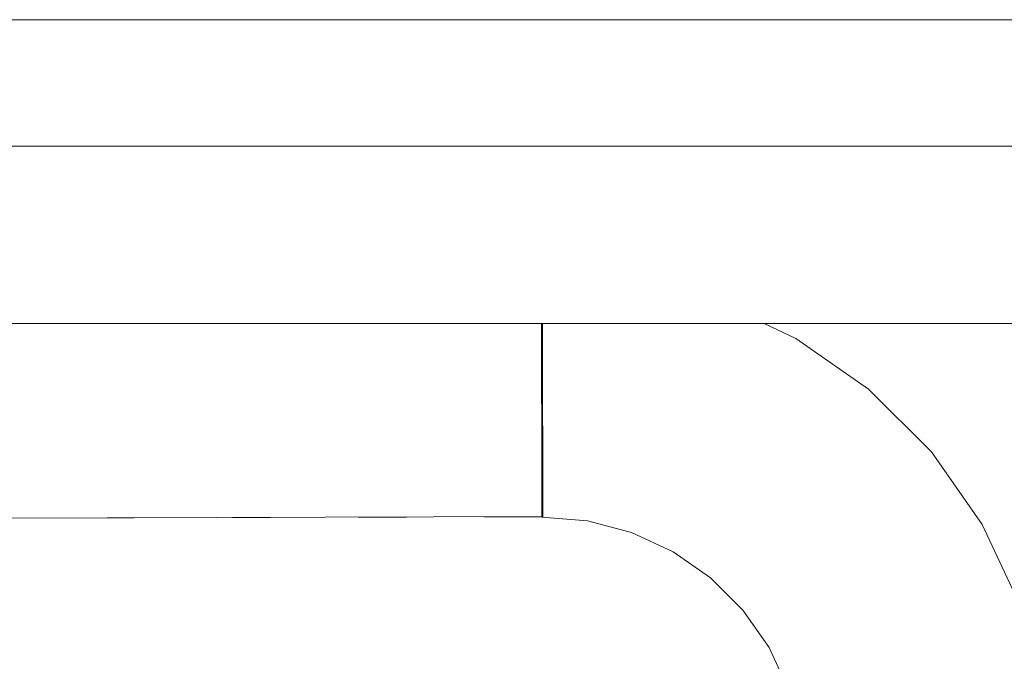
# Model space of a CAD drawing. Header units: millimetres. Extents: x -30280 to 309309, y -17460 to 4378.
# Tile 237 of 256: x 120313 to 120377, y -11006 to -10964. Entities that reach past the tile are written whole.
import ezdxf

# ---------------------------------------------------------------- set-up
doc = ezdxf.new("R2010")
doc.units = ezdxf.units.MM
doc.header["$MEASUREMENT"] = 0
doc.linetypes.add('Wipeout_Contour', pattern=[1000, 0, -1000])
doc.layers.add('P1_PLANTA PRIMERA_3_Nuevo_08_E_Envans secs', color=7, linetype='Continuous')
doc.layers.add('P1_PLANTA PRIMERA_3_Nuevo_09_EI_Mobiliari general', color=7, linetype='Continuous')
doc.layers.add('P1_PLANTA PRIMERA_3_Nuevo_09_EI_Mobiliari general_Pluma_Nº__1', color=7, linetype='Continuous', lineweight=5)

msp = doc.modelspace()

# ---------------------------------------------------------------- wipeouts: each hides what was drawn before it
at = {"color": 254, "linetype": 'Wipeout_Contour', "lineweight": 0, "ltscale": 744380.35708}
msp.add_wipeout([(125602.392, -8989.05), (119928.08, -8989.05), (119928.08, -9336.05), (125456.836, -9336.05), (125456.836, -11434.05), (125602.392, -11434.05)], dxfattribs=at).dxf.layer = 'P1_PLANTA PRIMERA_3_Nuevo_08_E_Envans secs'

# ---------------------------------------------------------------- next in the draw order: wipeouts: each hides what was drawn before it
at = {"color": 254, "linetype": 'Wipeout_Contour', "lineweight": 0, "ltscale": 13224043.01546531}
msp.add_wipeout([(124316.836, -9376.05), (119928.079, -9376.05), (119928.079, -11281.741), (119970.612, -11044.193), (119971.249, -11041.854), (119975.179, -11019.562), (119953.583, -11019.562), (119953.583, -10963.994), (119967.219, -10537.884), (120389.947, -10537.884), (120403.511, -10963.994), (120403.583, -11019.562), (120381.987, -11019.562), (120385.917, -11041.854), (120386.554, -11044.193), (120428.583, -11278.93), (120470.612, -11044.193), (120471.249, -11041.854), (120475.179, -11019.562), (120453.583, -11019.562), (120453.583, -10963.994), (120467.219, -10537.884), (120889.947, -10537.884), (120903.511, -10963.994), (120903.583, -11019.562), (120881.987, -11019.562), (120885.917, -11041.854), (120886.554, -11044.193), (120928.583, -11278.93), (120970.612, -11044.193), (120971.249, -11041.854), (120975.179, -11019.562), (120953.583, -11019.562), (120953.583, -10963.994), (120967.219, -10537.884), (121389.947, -10537.884), (121403.511, -10963.994), (121403.583, -11019.562), (121381.987, -11019.562), (121385.917, -11041.854), (121386.554, -11044.193), (121428.583, -11278.93), (121470.612, -11044.193), (121471.249, -11041.854), (121475.179, -11019.562), (121453.583, -11019.562), (121453.583, -10963.994), (121467.219, -10537.884), (121889.947, -10537.884), (121903.511, -10963.994), (121903.583, -11019.562), (121881.987, -11019.562), (121885.917, -11041.854), (121886.554, -11044.193), (121928.583, -11278.93), (121970.612, -11044.193), (121971.249, -11041.854), (121975.179, -11019.562), (121953.583, -11019.562), (121953.583, -10963.994), (121967.219, -10537.884), (122389.947, -10537.884), (122403.511, -10963.994), (122403.583, -11019.562), (122381.987, -11019.563), (122385.917, -11041.854), (122386.554, -11044.193), (122428.583, -11278.93), (122470.612, -11044.193), (122471.249, -11041.854), (122475.179, -11019.562), (122453.583, -11019.562), (122453.583, -10963.994), (122467.219, -10537.884), (122889.947, -10537.884), (122903.511, -10963.994), (122903.583, -11019.562), (122881.987, -11019.563), (122885.917, -11041.854), (122886.554, -11044.193), (122928.583, -11278.93), (122970.612, -11044.193), (122971.249, -11041.854), (122975.179, -11019.562), (122953.583, -11019.562), (122953.583, -10963.994), (122967.219, -10537.884), (123389.947, -10537.884), (123403.511, -10963.994), (123403.583, -11019.562), (123381.987, -11019.563), (123385.917, -11041.854), (123386.554, -11044.193), (123428.583, -11278.93), (123470.612, -11044.193), (123471.249, -11041.854), (123475.179, -11019.562), (123453.583, -11019.562), (123453.583, -10963.994), (123467.219, -10537.884), (123889.947, -10537.884), (123903.511, -10963.994), (123903.583, -11019.562), (123881.987, -11019.563), (123885.917, -11041.854), (123886.554, -11044.193), (123947.763, -11386.05), (124316.836, -11386.05)], dxfattribs=at).dxf.layer = 'P1_PLANTA PRIMERA_3_Nuevo_08_E_Envans secs'

# ---------------------------------------------------------------- next in the draw order: linework, layer by layer
at = {"layer": 'P1_PLANTA PRIMERA_3_Nuevo_09_EI_Mobiliari general_Pluma_Nº__1', "color": 7, "linetype": 'Continuous', "lineweight": 5}
msp.add_line((119953.583, -10963.994), (120403.583, -10963.994), dxfattribs=at)

# ---------------------------------------------------------------- next in the draw order: wipeouts: each hides what was drawn before it
at = {"color": 254, "linetype": 'Wipeout_Contour', "lineweight": 0, "ltscale": 482711.185019}
msp.add_wipeout([(119953.583, -10966.113), (120403.583, -10966.113), (120403.583, -10964.528), (119953.583, -10964.528)], dxfattribs=at).dxf.layer = 'P1_PLANTA PRIMERA_3_Nuevo_09_EI_Mobiliari general'
at = {"color": 254, "linetype": 'Wipeout_Contour', "lineweight": 0, "ltscale": 3379079.049494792}
msp.add_wipeout([(119993.049, -11010.361), (119991.473, -11019.295), (119997.48, -11017.694), (120003.14, -11017.221), (120178.583, -11017.677), (120354.026, -11017.194), (120359.686, -11017.694), (120365.236, -11019.146), (120364.118, -11010.361), (120363.349, -11007.494), (120362.092, -11004.803), (120360.387, -11002.373), (120358.285, -11000.276), (120355.85, -10998.576), (120353.157, -10997.327), (120350.287, -10996.565), (120347.328, -10996.314), (120191.775, -10996.726), (120178.583, -10996.763), (120165.392, -10996.8), (120009.838, -10996.292), (120006.879, -10996.565), (120004.009, -10997.327), (120001.316, -10998.576), (119998.881, -11000.276), (119996.779, -11002.373), (119995.074, -11004.803), (119993.818, -11007.494)], dxfattribs=at).dxf.layer = 'P1_PLANTA PRIMERA_3_Nuevo_09_EI_Mobiliari general'

# ---------------------------------------------------------------- next in the draw order: wipeouts: each hides what was drawn before it
at = {"color": 254, "linetype": 'Wipeout_Contour', "lineweight": 0, "ltscale": 482711.943484}
msp.add_wipeout([(119953.583, -10968.701), (120403.583, -10968.701), (120403.583, -10966.113), (119953.583, -10966.113)], dxfattribs=at).dxf.layer = 'P1_PLANTA PRIMERA_3_Nuevo_09_EI_Mobiliari general'
at = {"color": 254, "linetype": 'Wipeout_Contour', "lineweight": 0, "ltscale": 1208804.136743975}
msp.add_wipeout([(120361.761, -10983.748), (120363.826, -10984.706), (120368.552, -10988.004), (120372.633, -10992.075), (120375.943, -10996.794), (120378.382, -11002.016), (120379.874, -11007.583), (120381.94, -11019.295), (120403.583, -11019.295), (120403.583, -10983.748)], dxfattribs=at).dxf.layer = 'P1_PLANTA PRIMERA_3_Nuevo_09_EI_Mobiliari general'

# ---------------------------------------------------------------- next in the draw order: wipeouts: each hides what was drawn before it
at = {"color": 254, "linetype": 'Wipeout_Contour', "lineweight": 0, "ltscale": 482715.789809}
msp.add_wipeout([(119953.583, -10972.213), (119953.583, -10983.748), (120403.583, -10983.748), (120403.583, -10972.213)], dxfattribs=at).dxf.layer = 'P1_PLANTA PRIMERA_3_Nuevo_09_EI_Mobiliari general'
at = {"color": 254, "linetype": 'Wipeout_Contour', "lineweight": 0, "ltscale": 362596.999326}
msp.add_wipeout([(120363.585, -10985.124), (120368.243, -10988.374), (120363.765, -10984.811)], dxfattribs=at).dxf.layer = 'P1_PLANTA PRIMERA_3_Nuevo_09_EI_Mobiliari general'
at = {"color": 254, "linetype": 'Wipeout_Contour', "lineweight": 0, "ltscale": 362632.503111}
msp.add_wipeout([(120375.015, -10997.33), (120377.375, -11002.383), (120375.525, -10997.035)], dxfattribs=at).dxf.layer = 'P1_PLANTA PRIMERA_3_Nuevo_09_EI_Mobiliari general'
at = {"color": 254, "linetype": 'Wipeout_Contour', "lineweight": 0, "ltscale": 483511.600602}
msp.add_wipeout([(120375.697, -11002.994), (120374.623, -11003.385), (120375.935, -11008.278), (120377.06, -11008.079)], dxfattribs=at).dxf.layer = 'P1_PLANTA PRIMERA_3_Nuevo_09_EI_Mobiliari general'
at = {"color": 254, "linetype": 'Wipeout_Contour', "lineweight": 0, "ltscale": 362595.672177}
msp.add_wipeout([(120362.51, -11004.562), (120363.802, -11007.328), (120363.02, -11004.267)], dxfattribs=at).dxf.layer = 'P1_PLANTA PRIMERA_3_Nuevo_09_EI_Mobiliari general'

# ---------------------------------------------------------------- next in the draw order: wipeouts: each hides what was drawn before it
at = {"color": 254, "linetype": 'Wipeout_Contour', "lineweight": 0, "ltscale": 482713.05263}
msp.add_wipeout([(119953.583, -10972.213), (120403.583, -10972.213), (120403.583, -10968.701), (119953.583, -10968.701)], dxfattribs=at).dxf.layer = 'P1_PLANTA PRIMERA_3_Nuevo_09_EI_Mobiliari general'
at = {"color": 254, "linetype": 'Wipeout_Contour', "lineweight": 0, "ltscale": 362567.710524}
msp.add_wipeout([(120353.033, -10983.748), (120357.626, -10984.967), (120356.861, -10983.748)], dxfattribs=at).dxf.layer = 'P1_PLANTA PRIMERA_3_Nuevo_09_EI_Mobiliari general'
at = {"color": 254, "linetype": 'Wipeout_Contour', "lineweight": 0, "ltscale": 362586.351813}
msp.add_wipeout([(120360.619, -10983.748), (120363.585, -10985.124), (120361.474, -10983.748)], dxfattribs=at).dxf.layer = 'P1_PLANTA PRIMERA_3_Nuevo_09_EI_Mobiliari general'
at = {"color": 254, "linetype": 'Wipeout_Contour', "lineweight": 0, "ltscale": 362622.495114}
msp.add_wipeout([(120371.813, -10992.765), (120375.015, -10997.33), (120372.264, -10992.386)], dxfattribs=at).dxf.layer = 'P1_PLANTA PRIMERA_3_Nuevo_09_EI_Mobiliari general'
at = {"color": 254, "linetype": 'Wipeout_Contour', "lineweight": 0, "ltscale": 483502.828789}
msp.add_wipeout([(120373.469, -10998.224), (120372.48, -10998.796), (120374.623, -11003.385), (120375.697, -11002.994)], dxfattribs=at).dxf.layer = 'P1_PLANTA PRIMERA_3_Nuevo_09_EI_Mobiliari general'

# ---------------------------------------------------------------- next in the draw order: linework, layer by layer
at = {"layer": 'P1_PLANTA PRIMERA_3_Nuevo_09_EI_Mobiliari general_Pluma_Nº__1', "color": 7, "linetype": 'Continuous', "lineweight": 5}
for p, q in [((119953.583, -10972.213), (120403.583, -10972.213)), ((120378.381, -11002.016), (120375.943, -10996.794))]:
    msp.add_line(p, q, dxfattribs=at)

# ---------------------------------------------------------------- next in the draw order: wipeouts: each hides what was drawn before it
at = {"color": 254, "linetype": 'Wipeout_Contour', "lineweight": 0, "ltscale": 362583.811095}
msp.add_wipeout([(120360.619, -10983.748), (120359.225, -10983.748), (120363.292, -10985.635)], dxfattribs=at).dxf.layer = 'P1_PLANTA PRIMERA_3_Nuevo_09_EI_Mobiliari general'
at = {"color": 254, "linetype": 'Wipeout_Contour', "lineweight": 0, "ltscale": 362610.27906}
msp.add_wipeout([(120367.865, -10988.826), (120371.813, -10992.765), (120368.243, -10988.374)], dxfattribs=at).dxf.layer = 'P1_PLANTA PRIMERA_3_Nuevo_09_EI_Mobiliari general'
at = {"color": 254, "linetype": 'Wipeout_Contour', "lineweight": 0, "ltscale": 483490.950653}
msp.add_wipeout([(120370.446, -10993.914), (120369.572, -10994.649), (120372.48, -10998.796), (120373.469, -10998.224)], dxfattribs=at).dxf.layer = 'P1_PLANTA PRIMERA_3_Nuevo_09_EI_Mobiliari general'
at = {"color": 254, "linetype": 'Wipeout_Contour', "lineweight": 0, "ltscale": 483507.104681}
msp.add_wipeout([(120373.436, -11003.818), (120374.691, -11008.497), (120375.935, -11008.278), (120374.623, -11003.385)], dxfattribs=at).dxf.layer = 'P1_PLANTA PRIMERA_3_Nuevo_09_EI_Mobiliari general'

# ---------------------------------------------------------------- next in the draw order: wipeouts: each hides what was drawn before it
at = {"color": 254, "linetype": 'Wipeout_Contour', "lineweight": 0, "ltscale": 362581.037513}
msp.add_wipeout([(120358.067, -10983.748), (120362.893, -10986.328), (120359.225, -10983.748)], dxfattribs=at).dxf.layer = 'P1_PLANTA PRIMERA_3_Nuevo_09_EI_Mobiliari general'
at = {"color": 254, "linetype": 'Wipeout_Contour', "lineweight": 0, "ltscale": 483498.690756}
msp.add_wipeout([(120371.386, -10999.429), (120373.436, -11003.818), (120374.623, -11003.385), (120372.48, -10998.796)], dxfattribs=at).dxf.layer = 'P1_PLANTA PRIMERA_3_Nuevo_09_EI_Mobiliari general'

# ---------------------------------------------------------------- next in the draw order: wipeouts: each hides what was drawn before it
at = {"color": 254, "linetype": 'Wipeout_Contour', "lineweight": 0, "ltscale": 362593.861358}
msp.add_wipeout([(120362.401, -10987.183), (120366.719, -10990.196), (120362.893, -10986.328)], dxfattribs=at).dxf.layer = 'P1_PLANTA PRIMERA_3_Nuevo_09_EI_Mobiliari general'
at = {"color": 254, "linetype": 'Wipeout_Contour', "lineweight": 0, "ltscale": 483502.225716}
msp.add_wipeout([(120373.436, -11003.818), (120372.17, -11004.279), (120373.364, -11008.731), (120374.691, -11008.497)], dxfattribs=at).dxf.layer = 'P1_PLANTA PRIMERA_3_Nuevo_09_EI_Mobiliari general'

# ---------------------------------------------------------------- next in the draw order: wipeouts: each hides what was drawn before it
at = {"color": 254, "linetype": 'Wipeout_Contour', "lineweight": 0, "ltscale": 483476.329415}
msp.add_wipeout([(120365.986, -10991.072), (120369.572, -10994.649), (120370.446, -10993.914), (120366.719, -10990.196)], dxfattribs=at).dxf.layer = 'P1_PLANTA PRIMERA_3_Nuevo_09_EI_Mobiliari general'

# ---------------------------------------------------------------- next in the draw order: wipeouts: each hides what was drawn before it
at = {"color": 254, "linetype": 'Wipeout_Contour', "lineweight": 0, "ltscale": 483459.411366}
msp.add_wipeout([(120362.401, -10987.183), (120361.832, -10988.174), (120365.986, -10991.072), (120366.719, -10990.196)], dxfattribs=at).dxf.layer = 'P1_PLANTA PRIMERA_3_Nuevo_09_EI_Mobiliari general'
at = {"color": 254, "linetype": 'Wipeout_Contour', "lineweight": 0, "ltscale": 483487.296559}
msp.add_wipeout([(120368.604, -10995.463), (120371.386, -10999.429), (120372.48, -10998.796), (120369.572, -10994.649)], dxfattribs=at).dxf.layer = 'P1_PLANTA PRIMERA_3_Nuevo_09_EI_Mobiliari general'

# ---------------------------------------------------------------- next in the draw order: linework, layer by layer
at = {"layer": 'P1_PLANTA PRIMERA_3_Nuevo_09_EI_Mobiliari general_Pluma_Nº__1', "color": 7, "linetype": 'Continuous', "lineweight": 5}
msp.add_line((120375.943, -10996.794), (120372.633, -10992.075), dxfattribs=at)

# ---------------------------------------------------------------- next in the draw order: wipeouts: each hides what was drawn before it
at = {"color": 254, "linetype": 'Wipeout_Contour', "lineweight": 0, "ltscale": 483440.712596}
msp.add_wipeout([(120357.626, -10984.967), (120357.237, -10986.042), (120361.832, -10988.174), (120362.401, -10987.183)], dxfattribs=at).dxf.layer = 'P1_PLANTA PRIMERA_3_Nuevo_09_EI_Mobiliari general'
at = {"color": 254, "linetype": 'Wipeout_Contour', "lineweight": 0, "ltscale": 483473.270676}
msp.add_wipeout([(120365.175, -10992.042), (120368.604, -10995.463), (120369.572, -10994.649), (120365.986, -10991.072)], dxfattribs=at).dxf.layer = 'P1_PLANTA PRIMERA_3_Nuevo_09_EI_Mobiliari general'
at = {"color": 254, "linetype": 'Wipeout_Contour', "lineweight": 0, "ltscale": 483494.199921}
msp.add_wipeout([(120371.386, -10999.429), (120370.22, -11000.103), (120372.17, -11004.279), (120373.436, -11003.818)], dxfattribs=at).dxf.layer = 'P1_PLANTA PRIMERA_3_Nuevo_09_EI_Mobiliari general'

# ---------------------------------------------------------------- next in the draw order: linework, layer by layer
at = {"layer": 'P1_PLANTA PRIMERA_3_Nuevo_09_EI_Mobiliari general_Pluma_Nº__1', "color": 7, "linetype": 'Continuous', "lineweight": 5}
msp.add_line((120363.826, -10984.706), (120361.762, -10983.748), dxfattribs=at)

# ---------------------------------------------------------------- next in the draw order: wipeouts: each hides what was drawn before it
at = {"color": 254, "linetype": 'Wipeout_Contour', "lineweight": 0, "ltscale": 604274.311253}
msp.add_wipeout([(120352.515, -10983.748), (120352.342, -10984.742), (120357.237, -10986.042), (120357.626, -10984.967), (120353.033, -10983.748)], dxfattribs=at).dxf.layer = 'P1_PLANTA PRIMERA_3_Nuevo_09_EI_Mobiliari general'
at = {"color": 254, "linetype": 'Wipeout_Contour', "lineweight": 0, "ltscale": 483457.041328}
msp.add_wipeout([(120361.202, -10989.269), (120365.175, -10992.042), (120365.986, -10991.072), (120361.832, -10988.174)], dxfattribs=at).dxf.layer = 'P1_PLANTA PRIMERA_3_Nuevo_09_EI_Mobiliari general'
at = {"color": 254, "linetype": 'Wipeout_Contour', "lineweight": 0, "ltscale": 483483.330706}
msp.add_wipeout([(120368.604, -10995.463), (120367.573, -10996.33), (120370.22, -11000.103), (120371.386, -10999.429)], dxfattribs=at).dxf.layer = 'P1_PLANTA PRIMERA_3_Nuevo_09_EI_Mobiliari general'
at = {"color": 254, "linetype": 'Wipeout_Contour', "lineweight": 0, "ltscale": 483497.112026}
msp.add_wipeout([(120372.17, -11004.279), (120370.865, -11004.755), (120371.996, -11008.972), (120373.364, -11008.731)], dxfattribs=at).dxf.layer = 'P1_PLANTA PRIMERA_3_Nuevo_09_EI_Mobiliari general'

# ---------------------------------------------------------------- next in the draw order: linework, layer by layer
at = {"layer": 'P1_PLANTA PRIMERA_3_Nuevo_09_EI_Mobiliari general_Pluma_Nº__1', "color": 7, "linetype": 'Continuous', "lineweight": 5}
msp.add_line((120368.552, -10988.004), (120363.826, -10984.706), dxfattribs=at)

# ---------------------------------------------------------------- next in the draw order: wipeouts: each hides what was drawn before it
at = {"color": 254, "linetype": 'Wipeout_Contour', "lineweight": 0, "ltscale": 362552.313709}
msp.add_wipeout([(120347.356, -10983.748), (120352.342, -10984.742), (120352.515, -10983.748)], dxfattribs=at).dxf.layer = 'P1_PLANTA PRIMERA_3_Nuevo_09_EI_Mobiliari general'
at = {"color": 254, "linetype": 'Wipeout_Contour', "lineweight": 0, "ltscale": 483439.103656}
msp.add_wipeout([(120356.808, -10987.23), (120361.202, -10989.269), (120361.832, -10988.174), (120357.237, -10986.042)], dxfattribs=at).dxf.layer = 'P1_PLANTA PRIMERA_3_Nuevo_09_EI_Mobiliari general'
at = {"color": 254, "linetype": 'Wipeout_Contour', "lineweight": 0, "ltscale": 483469.950772}
msp.add_wipeout([(120364.31, -10993.075), (120367.573, -10996.33), (120368.604, -10995.463), (120365.175, -10992.042)], dxfattribs=at).dxf.layer = 'P1_PLANTA PRIMERA_3_Nuevo_09_EI_Mobiliari general'
at = {"color": 254, "linetype": 'Wipeout_Contour', "lineweight": 0, "ltscale": 483489.492809}
msp.add_wipeout([(120370.22, -11000.103), (120369.018, -11000.798), (120370.865, -11004.755), (120372.17, -11004.279)], dxfattribs=at).dxf.layer = 'P1_PLANTA PRIMERA_3_Nuevo_09_EI_Mobiliari general'

# ---------------------------------------------------------------- next in the draw order: linework, layer by layer
at = {"layer": 'P1_PLANTA PRIMERA_3_Nuevo_09_EI_Mobiliari general_Pluma_Nº__1', "color": 7, "linetype": 'Continuous', "lineweight": 5}
msp.add_line((120372.633, -10992.075), (120368.552, -10988.004), dxfattribs=at)

# ---------------------------------------------------------------- next in the draw order: wipeouts: each hides what was drawn before it
at = {"color": 254, "linetype": 'Wipeout_Contour', "lineweight": 0, "ltscale": 483420.004821}
msp.add_wipeout([(120352.125, -10985.987), (120356.808, -10987.23), (120357.237, -10986.042), (120352.342, -10984.742)], dxfattribs=at).dxf.layer = 'P1_PLANTA PRIMERA_3_Nuevo_09_EI_Mobiliari general'
at = {"color": 254, "linetype": 'Wipeout_Contour', "lineweight": 0, "ltscale": 483454.468623}
msp.add_wipeout([(120361.202, -10989.269), (120360.53, -10990.437), (120364.31, -10993.075), (120365.175, -10992.042)], dxfattribs=at).dxf.layer = 'P1_PLANTA PRIMERA_3_Nuevo_09_EI_Mobiliari general'
at = {"color": 254, "linetype": 'Wipeout_Contour', "lineweight": 0, "ltscale": 483479.173686}
msp.add_wipeout([(120367.573, -10996.33), (120366.51, -10997.224), (120369.018, -11000.798), (120370.22, -11000.103)], dxfattribs=at).dxf.layer = 'P1_PLANTA PRIMERA_3_Nuevo_09_EI_Mobiliari general'
at = {"color": 254, "linetype": 'Wipeout_Contour', "lineweight": 0, "ltscale": 483491.919021}
msp.add_wipeout([(120370.865, -11004.755), (120369.56, -11005.23), (120370.628, -11009.214), (120371.996, -11008.972)], dxfattribs=at).dxf.layer = 'P1_PLANTA PRIMERA_3_Nuevo_09_EI_Mobiliari general'

# ---------------------------------------------------------------- next in the draw order: wipeouts: each hides what was drawn before it
at = {"color": 254, "linetype": 'Wipeout_Contour', "lineweight": 0, "ltscale": 483400.452303}
msp.add_wipeout([(120352.342, -10984.742), (120347.358, -10984.319), (120347.361, -10985.583), (120352.125, -10985.987)], dxfattribs=at).dxf.layer = 'P1_PLANTA PRIMERA_3_Nuevo_09_EI_Mobiliari general'
at = {"color": 254, "linetype": 'Wipeout_Contour', "lineweight": 0, "ltscale": 483437.356751}
msp.add_wipeout([(120356.808, -10987.23), (120356.349, -10988.497), (120360.53, -10990.437), (120361.202, -10989.269)], dxfattribs=at).dxf.layer = 'P1_PLANTA PRIMERA_3_Nuevo_09_EI_Mobiliari general'
at = {"color": 254, "linetype": 'Wipeout_Contour', "lineweight": 0, "ltscale": 483466.470559}
msp.add_wipeout([(120363.419, -10994.14), (120366.51, -10997.224), (120367.573, -10996.33), (120364.31, -10993.075)], dxfattribs=at).dxf.layer = 'P1_PLANTA PRIMERA_3_Nuevo_09_EI_Mobiliari general'
at = {"color": 254, "linetype": 'Wipeout_Contour', "lineweight": 0, "ltscale": 483484.71247}
msp.add_wipeout([(120369.018, -11000.798), (120367.815, -11001.494), (120369.56, -11005.23), (120370.865, -11004.755)], dxfattribs=at).dxf.layer = 'P1_PLANTA PRIMERA_3_Nuevo_09_EI_Mobiliari general'

# ---------------------------------------------------------------- next in the draw order: wipeouts: each hides what was drawn before it
at = {"color": 254, "linetype": 'Wipeout_Contour', "lineweight": 0, "ltscale": 483054.129085}
msp.add_wipeout([(120347.356, -10983.748), (120178.583, -10983.748), (120178.583, -10984.763), (120347.358, -10984.292)], dxfattribs=at).dxf.layer = 'P1_PLANTA PRIMERA_3_Nuevo_09_EI_Mobiliari general'
at = {"color": 254, "linetype": 'Wipeout_Contour', "lineweight": 0, "ltscale": 483419.137141}
msp.add_wipeout([(120352.125, -10985.987), (120351.895, -10987.314), (120356.349, -10988.497), (120356.808, -10987.23)], dxfattribs=at).dxf.layer = 'P1_PLANTA PRIMERA_3_Nuevo_09_EI_Mobiliari general'
at = {"color": 254, "linetype": 'Wipeout_Contour', "lineweight": 0, "ltscale": 483451.771453}
msp.add_wipeout([(120360.53, -10990.437), (120359.838, -10991.641), (120363.419, -10994.14), (120364.31, -10993.075)], dxfattribs=at).dxf.layer = 'P1_PLANTA PRIMERA_3_Nuevo_09_EI_Mobiliari general'
at = {"color": 254, "linetype": 'Wipeout_Contour', "lineweight": 0, "ltscale": 483474.951712}
msp.add_wipeout([(120365.447, -10998.118), (120367.815, -11001.494), (120369.018, -11000.798), (120366.51, -10997.224)], dxfattribs=at).dxf.layer = 'P1_PLANTA PRIMERA_3_Nuevo_09_EI_Mobiliari general'
at = {"color": 254, "linetype": 'Wipeout_Contour', "lineweight": 0, "ltscale": 483486.804479}
msp.add_wipeout([(120369.56, -11005.23), (120368.294, -11005.692), (120369.301, -11009.447), (120370.628, -11009.214)], dxfattribs=at).dxf.layer = 'P1_PLANTA PRIMERA_3_Nuevo_09_EI_Mobiliari general'

# ---------------------------------------------------------------- next in the draw order: linework, layer by layer
at = {"layer": 'P1_PLANTA PRIMERA_3_Nuevo_09_EI_Mobiliari general_Pluma_Nº__1', "color": 7, "linetype": 'Continuous', "lineweight": 5}
msp.add_line((119953.583, -10983.748), (120403.583, -10983.748), dxfattribs=at)

# ---------------------------------------------------------------- next in the draw order: wipeouts: each hides what was drawn before it
at = {"color": 254, "linetype": 'Wipeout_Contour', "lineweight": 0, "ltscale": 483400.360626}
msp.add_wipeout([(120347.298, -10985.577), (120347.302, -10986.903), (120351.895, -10987.314), (120352.125, -10985.987)], dxfattribs=at).dxf.layer = 'P1_PLANTA PRIMERA_3_Nuevo_09_EI_Mobiliari general'
at = {"color": 254, "linetype": 'Wipeout_Contour', "lineweight": 0, "ltscale": 483435.524974}
msp.add_wipeout([(120356.349, -10988.497), (120355.877, -10989.803), (120359.838, -10991.641), (120360.53, -10990.437)], dxfattribs=at).dxf.layer = 'P1_PLANTA PRIMERA_3_Nuevo_09_EI_Mobiliari general'
at = {"color": 254, "linetype": 'Wipeout_Contour', "lineweight": 0, "ltscale": 483462.935802}
msp.add_wipeout([(120363.419, -10994.14), (120362.527, -10995.205), (120365.447, -10998.118), (120366.51, -10997.224)], dxfattribs=at).dxf.layer = 'P1_PLANTA PRIMERA_3_Nuevo_09_EI_Mobiliari general'
at = {"color": 254, "linetype": 'Wipeout_Contour', "lineweight": 0, "ltscale": 483480.004129}
msp.add_wipeout([(120367.815, -11001.494), (120366.649, -11002.168), (120368.294, -11005.692), (120369.56, -11005.23)], dxfattribs=at).dxf.layer = 'P1_PLANTA PRIMERA_3_Nuevo_09_EI_Mobiliari general'

# ---------------------------------------------------------------- next in the draw order: wipeouts: each hides what was drawn before it
at = {"color": 254, "linetype": 'Wipeout_Contour', "lineweight": 0, "ltscale": 483054.548072}
msp.add_wipeout([(120178.583, -10984.763), (120178.583, -10986.027), (120347.361, -10985.555), (120347.358, -10984.292)], dxfattribs=at).dxf.layer = 'P1_PLANTA PRIMERA_3_Nuevo_09_EI_Mobiliari general'
at = {"color": 254, "linetype": 'Wipeout_Contour', "lineweight": 0, "ltscale": 483418.226754}
msp.add_wipeout([(120351.895, -10987.314), (120351.657, -10988.683), (120355.877, -10989.803), (120356.349, -10988.497)], dxfattribs=at).dxf.layer = 'P1_PLANTA PRIMERA_3_Nuevo_09_EI_Mobiliari general'
at = {"color": 254, "linetype": 'Wipeout_Contour', "lineweight": 0, "ltscale": 483449.03174}
msp.add_wipeout([(120359.838, -10991.641), (120359.145, -10992.845), (120362.527, -10995.205), (120363.419, -10994.14)], dxfattribs=at).dxf.layer = 'P1_PLANTA PRIMERA_3_Nuevo_09_EI_Mobiliari general'
at = {"color": 254, "linetype": 'Wipeout_Contour', "lineweight": 0, "ltscale": 483470.793184}
msp.add_wipeout([(120365.447, -10998.118), (120364.416, -10998.985), (120366.649, -11002.168), (120367.815, -11001.494)], dxfattribs=at).dxf.layer = 'P1_PLANTA PRIMERA_3_Nuevo_09_EI_Mobiliari general'

# ---------------------------------------------------------------- next in the draw order: linework, layer by layer
at = {"layer": 'P1_PLANTA PRIMERA_3_Nuevo_09_EI_Mobiliari general_Pluma_Nº__1', "color": 7, "linetype": 'Continuous', "lineweight": 5}
for p, q in [((120347.293, -10983.748), (120347.295, -10984.292)), ((120347.356, -10983.748), (120347.358, -10984.292))]:
    msp.add_line(p, q, dxfattribs=at)

# ---------------------------------------------------------------- next in the draw order: wipeouts: each hides what was drawn before it
at = {"color": 254, "linetype": 'Wipeout_Contour', "lineweight": 0, "ltscale": 483400.402599}
msp.add_wipeout([(120347.302, -10986.924), (120347.306, -10988.314), (120351.657, -10988.683), (120351.895, -10987.314)], dxfattribs=at).dxf.layer = 'P1_PLANTA PRIMERA_3_Nuevo_09_EI_Mobiliari general'
at = {"color": 254, "linetype": 'Wipeout_Contour', "lineweight": 0, "ltscale": 483433.663927}
msp.add_wipeout([(120355.877, -10989.803), (120355.405, -10991.11), (120359.145, -10992.845), (120359.838, -10991.641)], dxfattribs=at).dxf.layer = 'P1_PLANTA PRIMERA_3_Nuevo_09_EI_Mobiliari general'
at = {"color": 254, "linetype": 'Wipeout_Contour', "lineweight": 0, "ltscale": 483459.453853}
msp.add_wipeout([(120362.527, -10995.205), (120361.663, -10996.238), (120364.416, -10998.985), (120365.447, -10998.118)], dxfattribs=at).dxf.layer = 'P1_PLANTA PRIMERA_3_Nuevo_09_EI_Mobiliari general'
at = {"color": 254, "linetype": 'Wipeout_Contour', "lineweight": 0, "ltscale": 483475.510756}
msp.add_wipeout([(120366.649, -11002.168), (120365.555, -11002.801), (120367.107, -11006.124), (120368.294, -11005.692)], dxfattribs=at).dxf.layer = 'P1_PLANTA PRIMERA_3_Nuevo_09_EI_Mobiliari general'

# ---------------------------------------------------------------- next in the draw order: wipeouts: each hides what was drawn before it
at = {"color": 254, "linetype": 'Wipeout_Contour', "lineweight": 0, "ltscale": 483054.906321}
msp.add_wipeout([(120178.583, -10987.374), (120347.302, -10986.903), (120347.298, -10985.577), (120178.583, -10986.027)], dxfattribs=at).dxf.layer = 'P1_PLANTA PRIMERA_3_Nuevo_09_EI_Mobiliari general'
at = {"color": 254, "linetype": 'Wipeout_Contour', "lineweight": 0, "ltscale": 483417.30124}
msp.add_wipeout([(120351.657, -10988.683), (120351.419, -10990.051), (120355.405, -10991.11), (120355.877, -10989.803)], dxfattribs=at).dxf.layer = 'P1_PLANTA PRIMERA_3_Nuevo_09_EI_Mobiliari general'
at = {"color": 254, "linetype": 'Wipeout_Contour', "lineweight": 0, "ltscale": 483446.332632}
msp.add_wipeout([(120359.145, -10992.845), (120358.474, -10994.013), (120361.663, -10996.238), (120362.527, -10995.205)], dxfattribs=at).dxf.layer = 'P1_PLANTA PRIMERA_3_Nuevo_09_EI_Mobiliari general'
at = {"color": 254, "linetype": 'Wipeout_Contour', "lineweight": 0, "ltscale": 483466.824208}
msp.add_wipeout([(120363.449, -10999.798), (120365.555, -11002.801), (120366.649, -11002.168), (120364.416, -10998.985)], dxfattribs=at).dxf.layer = 'P1_PLANTA PRIMERA_3_Nuevo_09_EI_Mobiliari general'

# ---------------------------------------------------------------- next in the draw order: linework, layer by layer
at = {"layer": 'P1_PLANTA PRIMERA_3_Nuevo_09_EI_Mobiliari general_Pluma_Nº__1', "color": 7, "linetype": 'Continuous', "lineweight": 5}
for p, q in [((120347.295, -10984.292), (120347.298, -10985.556)), ((120347.358, -10984.292), (120347.361, -10985.555))]:
    msp.add_line(p, q, dxfattribs=at)

# ---------------------------------------------------------------- next in the draw order: wipeouts: each hides what was drawn before it
at = {"color": 254, "linetype": 'Wipeout_Contour', "lineweight": 0, "ltscale": 483400.44088}
msp.add_wipeout([(120347.306, -10988.314), (120347.31, -10989.703), (120351.419, -10990.051), (120351.657, -10988.683)], dxfattribs=at).dxf.layer = 'P1_PLANTA PRIMERA_3_Nuevo_09_EI_Mobiliari general'
at = {"color": 254, "linetype": 'Wipeout_Contour', "lineweight": 0, "ltscale": 483431.830031}
msp.add_wipeout([(120355.405, -10991.11), (120354.947, -10992.376), (120358.474, -10994.013), (120359.145, -10992.845)], dxfattribs=at).dxf.layer = 'P1_PLANTA PRIMERA_3_Nuevo_09_EI_Mobiliari general'
at = {"color": 254, "linetype": 'Wipeout_Contour', "lineweight": 0, "ltscale": 483456.130347}
msp.add_wipeout([(120360.852, -10997.208), (120363.449, -10999.798), (120364.416, -10998.985), (120361.663, -10996.238)], dxfattribs=at).dxf.layer = 'P1_PLANTA PRIMERA_3_Nuevo_09_EI_Mobiliari general'
at = {"color": 254, "linetype": 'Wipeout_Contour', "lineweight": 0, "ltscale": 483471.368742}
msp.add_wipeout([(120365.555, -11002.801), (120364.566, -11003.373), (120366.034, -11006.515), (120367.107, -11006.124)], dxfattribs=at).dxf.layer = 'P1_PLANTA PRIMERA_3_Nuevo_09_EI_Mobiliari general'

# ---------------------------------------------------------------- next in the draw order: wipeouts: each hides what was drawn before it
at = {"color": 254, "linetype": 'Wipeout_Contour', "lineweight": 0, "ltscale": 724609.15616}
msp.add_wipeout([(120347.365, -10986.902), (120178.583, -10987.374), (120191.801, -10987.411), (120191.797, -10988.726), (120347.306, -10988.292), (120347.302, -10986.924)], dxfattribs=at).dxf.layer = 'P1_PLANTA PRIMERA_3_Nuevo_09_EI_Mobiliari general'
at = {"color": 254, "linetype": 'Wipeout_Contour', "lineweight": 0, "ltscale": 483416.388559}
msp.add_wipeout([(120351.419, -10990.051), (120351.188, -10991.379), (120354.947, -10992.376), (120355.405, -10991.11)], dxfattribs=at).dxf.layer = 'P1_PLANTA PRIMERA_3_Nuevo_09_EI_Mobiliari general'
at = {"color": 254, "linetype": 'Wipeout_Contour', "lineweight": 0, "ltscale": 483443.755959}
msp.add_wipeout([(120357.844, -10995.109), (120360.852, -10997.208), (120361.663, -10996.238), (120358.474, -10994.013)], dxfattribs=at).dxf.layer = 'P1_PLANTA PRIMERA_3_Nuevo_09_EI_Mobiliari general'
at = {"color": 254, "linetype": 'Wipeout_Contour', "lineweight": 0, "ltscale": 483463.165239}
msp.add_wipeout([(120363.449, -10999.798), (120362.574, -11000.533), (120364.566, -11003.373), (120365.555, -11002.801)], dxfattribs=at).dxf.layer = 'P1_PLANTA PRIMERA_3_Nuevo_09_EI_Mobiliari general'

# ---------------------------------------------------------------- next in the draw order: linework, layer by layer
at = {"layer": 'P1_PLANTA PRIMERA_3_Nuevo_09_EI_Mobiliari general_Pluma_Nº__1', "color": 7, "linetype": 'Continuous', "lineweight": 5}
for p, q in [((120347.298, -10985.556), (120347.302, -10986.902)), ((120347.361, -10985.555), (120347.364, -10986.902))]:
    msp.add_line(p, q, dxfattribs=at)

# ---------------------------------------------------------------- next in the draw order: wipeouts: each hides what was drawn before it
at = {"color": 254, "linetype": 'Wipeout_Contour', "lineweight": 0, "ltscale": 483400.477287}
msp.add_wipeout([(120347.31, -10989.703), (120347.314, -10991.05), (120351.188, -10991.379), (120351.419, -10990.051)], dxfattribs=at).dxf.layer = 'P1_PLANTA PRIMERA_3_Nuevo_09_EI_Mobiliari general'
at = {"color": 254, "linetype": 'Wipeout_Contour', "lineweight": 0, "ltscale": 483430.078799}
msp.add_wipeout([(120354.517, -10993.565), (120357.844, -10995.109), (120358.474, -10994.013), (120354.947, -10992.376)], dxfattribs=at).dxf.layer = 'P1_PLANTA PRIMERA_3_Nuevo_09_EI_Mobiliari general'
at = {"color": 254, "linetype": 'Wipeout_Contour', "lineweight": 0, "ltscale": 483453.066032}
msp.add_wipeout([(120360.852, -10997.208), (120360.119, -10998.084), (120362.574, -11000.533), (120363.449, -10999.798)], dxfattribs=at).dxf.layer = 'P1_PLANTA PRIMERA_3_Nuevo_09_EI_Mobiliari general'
at = {"color": 254, "linetype": 'Wipeout_Contour', "lineweight": 0, "ltscale": 362590.259766}
msp.add_wipeout([(120360.756, -11002.062), (120362.51, -11004.562), (120361.207, -11001.683)], dxfattribs=at).dxf.layer = 'P1_PLANTA PRIMERA_3_Nuevo_09_EI_Mobiliari general'

# ---------------------------------------------------------------- next in the draw order: linework, layer by layer
at = {"layer": 'P1_PLANTA PRIMERA_3_Nuevo_09_EI_Mobiliari general_Pluma_Nº__1', "color": 7, "linetype": 'Continuous', "lineweight": 5}
msp.add_line((120363.349, -11007.494), (120362.092, -11004.803), dxfattribs=at)

# ---------------------------------------------------------------- next in the draw order: wipeouts: each hides what was drawn before it
at = {"color": 254, "linetype": 'Wipeout_Contour', "lineweight": 0, "ltscale": 603876.983856}
msp.add_wipeout([(120347.306, -10988.292), (120165.369, -10988.8), (120165.373, -10990.189), (120347.31, -10989.681), (120347.306, -10988.314)], dxfattribs=at).dxf.layer = 'P1_PLANTA PRIMERA_3_Nuevo_09_EI_Mobiliari general'
at = {"color": 254, "linetype": 'Wipeout_Contour', "lineweight": 0, "ltscale": 483415.516201}
msp.add_wipeout([(120350.972, -10992.624), (120354.517, -10993.565), (120354.947, -10992.376), (120351.188, -10991.379)], dxfattribs=at).dxf.layer = 'P1_PLANTA PRIMERA_3_Nuevo_09_EI_Mobiliari general'
at = {"color": 254, "linetype": 'Wipeout_Contour', "lineweight": 0, "ltscale": 483441.379751}
msp.add_wipeout([(120357.844, -10995.109), (120357.275, -10996.099), (120360.119, -10998.084), (120360.852, -10997.208)], dxfattribs=at).dxf.layer = 'P1_PLANTA PRIMERA_3_Nuevo_09_EI_Mobiliari general'
at = {"color": 254, "linetype": 'Wipeout_Contour', "lineweight": 0, "ltscale": 362583.594276}
msp.add_wipeout([(120358.595, -10999.905), (120360.756, -11002.062), (120358.973, -10999.454)], dxfattribs=at).dxf.layer = 'P1_PLANTA PRIMERA_3_Nuevo_09_EI_Mobiliari general'

# ---------------------------------------------------------------- next in the draw order: linework, layer by layer
at = {"layer": 'P1_PLANTA PRIMERA_3_Nuevo_09_EI_Mobiliari general_Pluma_Nº__1', "color": 7, "linetype": 'Continuous', "lineweight": 5}
for p, q in [((120347.302, -10986.902), (120347.306, -10988.292)), ((120347.364, -10986.902), (120347.369, -10988.291)), ((120360.387, -11002.372), (120358.285, -11000.275)), ((120362.092, -11004.803), (120360.387, -11002.372))]:
    msp.add_line(p, q, dxfattribs=at)

# ---------------------------------------------------------------- next in the draw order: wipeouts: each hides what was drawn before it
at = {"color": 254, "linetype": 'Wipeout_Contour', "lineweight": 0, "ltscale": 483400.51044}
msp.add_wipeout([(120351.188, -10991.379), (120347.314, -10991.05), (120347.317, -10992.314), (120350.972, -10992.624)], dxfattribs=at).dxf.layer = 'P1_PLANTA PRIMERA_3_Nuevo_09_EI_Mobiliari general'
at = {"color": 254, "linetype": 'Wipeout_Contour', "lineweight": 0, "ltscale": 483428.463149}
msp.add_wipeout([(120354.517, -10993.565), (120354.128, -10994.639), (120357.275, -10996.099), (120357.844, -10995.109)], dxfattribs=at).dxf.layer = 'P1_PLANTA PRIMERA_3_Nuevo_09_EI_Mobiliari general'
at = {"color": 254, "linetype": 'Wipeout_Contour', "lineweight": 0, "ltscale": 362575.912691}
msp.add_wipeout([(120356.091, -10998.158), (120358.595, -10999.905), (120356.384, -10997.647)], dxfattribs=at).dxf.layer = 'P1_PLANTA PRIMERA_3_Nuevo_09_EI_Mobiliari general'

# ---------------------------------------------------------------- next in the draw order: linework, layer by layer
at = {"layer": 'P1_PLANTA PRIMERA_3_Nuevo_09_EI_Mobiliari general_Pluma_Nº__1', "color": 7, "linetype": 'Continuous', "lineweight": 5}
msp.add_line((120358.285, -11000.275), (120355.85, -10998.576), dxfattribs=at)

# ---------------------------------------------------------------- next in the draw order: wipeouts: each hides what was drawn before it
at = {"color": 254, "linetype": 'Wipeout_Contour', "lineweight": 0, "ltscale": 483082.730449}
msp.add_wipeout([(120191.793, -10990.115), (120191.789, -10991.462), (120347.314, -10991.028), (120347.31, -10989.703)], dxfattribs=at).dxf.layer = 'P1_PLANTA PRIMERA_3_Nuevo_09_EI_Mobiliari general'
at = {"color": 254, "linetype": 'Wipeout_Contour', "lineweight": 0, "ltscale": 483414.710353}
msp.add_wipeout([(120350.972, -10992.624), (120350.776, -10993.749), (120354.128, -10994.639), (120354.517, -10993.565)], dxfattribs=at).dxf.layer = 'P1_PLANTA PRIMERA_3_Nuevo_09_EI_Mobiliari general'
at = {"color": 254, "linetype": 'Wipeout_Contour', "lineweight": 0, "ltscale": 362567.464122}
msp.add_wipeout([(120353.321, -10996.873), (120356.091, -10998.158), (120353.521, -10996.319)], dxfattribs=at).dxf.layer = 'P1_PLANTA PRIMERA_3_Nuevo_09_EI_Mobiliari general'

# ---------------------------------------------------------------- next in the draw order: linework, layer by layer
at = {"layer": 'P1_PLANTA PRIMERA_3_Nuevo_09_EI_Mobiliari general_Pluma_Nº__1', "color": 7, "linetype": 'Continuous', "lineweight": 5}
for p, q in [((120347.306, -10988.292), (120347.31, -10989.681)), ((120347.369, -10988.291), (120347.372, -10989.681)), ((120355.85, -10998.576), (120353.156, -10997.327))]:
    msp.add_line(p, q, dxfattribs=at)

# ---------------------------------------------------------------- next in the draw order: wipeouts: each hides what was drawn before it
at = {"color": 254, "linetype": 'Wipeout_Contour', "lineweight": 0, "ltscale": 483400.539}
msp.add_wipeout([(120347.317, -10992.314), (120347.32, -10993.456), (120350.776, -10993.749), (120350.972, -10992.624)], dxfattribs=at).dxf.layer = 'P1_PLANTA PRIMERA_3_Nuevo_09_EI_Mobiliari general'
at = {"color": 254, "linetype": 'Wipeout_Contour', "lineweight": 0, "ltscale": 362558.516104}
msp.add_wipeout([(120350.37, -10996.089), (120353.321, -10996.873), (120350.47, -10995.509)], dxfattribs=at).dxf.layer = 'P1_PLANTA PRIMERA_3_Nuevo_09_EI_Mobiliari general'

# ---------------------------------------------------------------- next in the draw order: linework, layer by layer
at = {"layer": 'P1_PLANTA PRIMERA_3_Nuevo_09_EI_Mobiliari general_Pluma_Nº__1', "color": 7, "linetype": 'Continuous', "lineweight": 5}
msp.add_line((120353.156, -10997.327), (120350.287, -10996.565), dxfattribs=at)

# ---------------------------------------------------------------- next in the draw order: wipeouts: each hides what was drawn before it
at = {"color": 254, "linetype": 'Wipeout_Contour', "lineweight": 0, "ltscale": 483083.204748}
msp.add_wipeout([(120191.786, -10992.726), (120347.317, -10992.292), (120347.314, -10991.028), (120191.789, -10991.462)], dxfattribs=at).dxf.layer = 'P1_PLANTA PRIMERA_3_Nuevo_09_EI_Mobiliari general'
at = {"color": 254, "linetype": 'Wipeout_Contour', "lineweight": 0, "ltscale": 362551.457247}
msp.add_wipeout([(120350.47, -10995.509), (120347.325, -10995.242), (120350.37, -10996.089)], dxfattribs=at).dxf.layer = 'P1_PLANTA PRIMERA_3_Nuevo_09_EI_Mobiliari general'

# ---------------------------------------------------------------- next in the draw order: linework, layer by layer
at = {"layer": 'P1_PLANTA PRIMERA_3_Nuevo_09_EI_Mobiliari general_Pluma_Nº__1', "color": 7, "linetype": 'Continuous', "lineweight": 5}
for p, q in [((120347.31, -10989.681), (120347.314, -10991.028)), ((120347.372, -10989.681), (120347.376, -10991.028)), ((120347.323, -10994.42), (120347.325, -10995.22)), ((120347.386, -10994.42), (120347.388, -10995.22)), ((120347.325, -10995.22), (120347.327, -10995.809)), ((120347.388, -10995.22), (120347.39, -10995.809)), ((120347.327, -10995.809), (120347.328, -10996.17)), ((120347.328, -10996.17), (120347.328, -10996.314)), ((120347.39, -10995.809), (120347.391, -10996.17)), ((120347.391, -10996.197), (120347.391, -10996.292)), ((120347.391, -10996.291), (120191.774, -10996.726)), ((120350.287, -10996.565), (120347.328, -10996.314))]:
    msp.add_line(p, q, dxfattribs=at)

# ---------------------------------------------------------------- next in the draw order: wipeouts: each hides what was drawn before it
at = {"color": 254, "linetype": 'Wipeout_Contour', "lineweight": 0, "ltscale": 483083.64352}
msp.add_wipeout([(120191.786, -10992.726), (120191.783, -10993.868), (120347.32, -10993.434), (120347.317, -10992.314)], dxfattribs=at).dxf.layer = 'P1_PLANTA PRIMERA_3_Nuevo_09_EI_Mobiliari general'

# ---------------------------------------------------------------- next in the draw order: linework, layer by layer
at = {"layer": 'P1_PLANTA PRIMERA_3_Nuevo_09_EI_Mobiliari general_Pluma_Nº__1', "color": 7, "linetype": 'Continuous', "lineweight": 5}
for p, q in [((120347.314, -10991.028), (120347.317, -10992.292)), ((120347.376, -10991.028), (120347.38, -10992.292)), ((120347.317, -10992.292), (120347.32, -10993.434)), ((120347.38, -10992.292), (120347.383, -10993.434)), ((120347.32, -10993.434), (120347.323, -10994.42)), ((120347.383, -10993.434), (120347.386, -10994.42))]:
    msp.add_line(p, q, dxfattribs=at)

doc.saveas('drawing.dxf')
